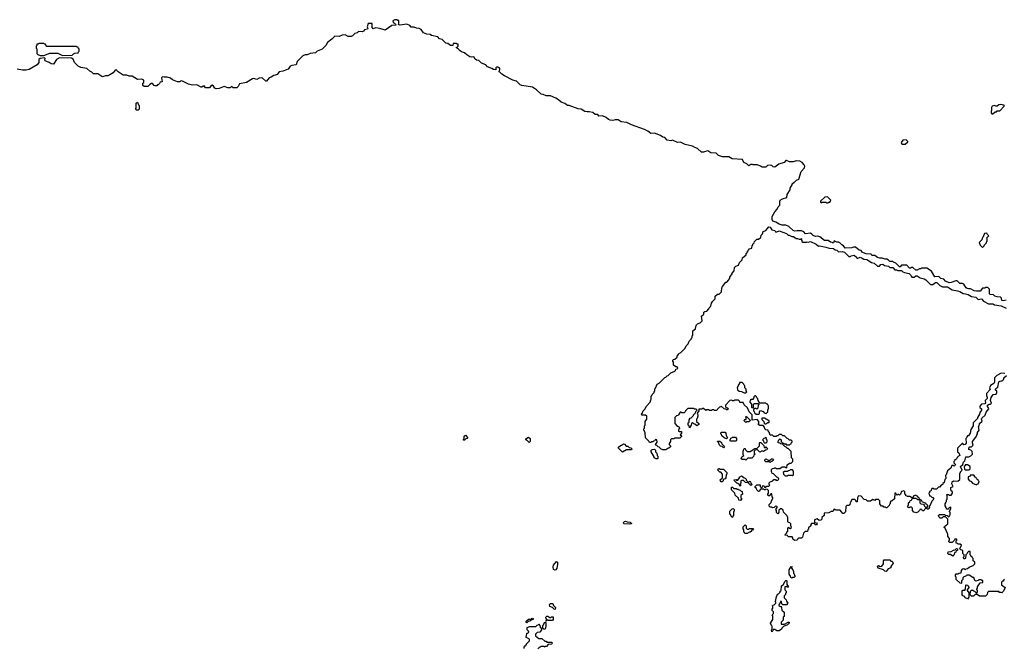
# Model space of a CAD drawing. Extents: x 2776963 to 2884430, y 684484 to 829250.
# Tile 243 of 256: x 2838509 to 2851779, y 820776 to 829250. Entities that reach past the tile are written whole.
import ezdxf

# ---------------------------------------------------------------- set-up
doc = ezdxf.new("R2010")
doc.units = 0

msp = doc.modelspace()

# ---------------------------------------------------------------- linework, layer by layer
at = {"layer": '0CON20XD'}
for points in [[(2849202, 826342), (2849185, 826360), (2849165, 826370), (2849100, 826365), (2849075, 826392), (2849045, 826402), (2848986, 826404), (2848955, 826398), (2848935, 826408), (2848873, 826463), (2848835, 826478), (2848785, 826480), (2848745, 826494), (2848702, 826522), (2848660, 826535), (2848652, 826555), (2848652, 826595), (2848685, 826660), (2848720, 826695), (2848732, 826725), (2848752, 826748), (2848752, 826795), (2848760, 826815), (2848790, 826835), (2848850, 826855), (2848852, 826895), (2848892, 826958), (2848895, 826980), (2848920, 827025), (2848920, 827035), (2848945, 827060), (2848958, 827062), (2848980, 827085), (2849008, 827102), (2849042, 827205), (2849088, 827255), (2849090, 827275), (2849080, 827295), (2849053, 827323), (2849022, 827342), (2848975, 827348), (2848935, 827334), (2848886, 827334), (2848845, 827352), (2848835, 827350), (2848810, 827325), (2848739, 827301), (2848685, 827263), (2848665, 827267), (2848644, 827284), (2848625, 827291), (2848586, 827284), (2848563, 827263), (2848515, 827262), (2848494, 827274), (2848454, 827294), (2848395, 827292), (2848385, 827300), (2848365, 827300), (2848335, 827280), (2848308, 827308), (2848270, 827325), (2848250, 827365), (2848110, 827375), (2848065, 827401), (2847982, 827402), (2847925, 827420), (2847895, 827451), (2847825, 827454), (2847785, 827480), (2847750, 827475), (2847725, 827464), (2847700, 827465), (2847643, 827513), (2847608, 827525), (2847575, 827544), (2847476, 827566), (2847415, 827599), (2847375, 827594), (2847305, 827624), (2847285, 827617), (2847235, 827627), (2847205, 827660), (2847175, 827668), (2847147, 827687), (2847065, 827719), (2847015, 827717), (2846975, 827749), (2846931, 827771), (2846754, 827834), (2846693, 827863), (2846615, 827872), (2846575, 827902), (2846535, 827900), (2846505, 827891), (2846465, 827894), (2846445, 827904), (2846415, 827931), (2846362, 827952), (2846315, 827948), (2846300, 827970), (2846265, 827974), (2846235, 828001), (2846185, 828010), (2846155, 828006), (2846126, 828014), (2846075, 828043), (2846035, 828049), (2845915, 828091), (2845890, 828095), (2845855, 828121), (2845805, 828136), (2845770, 828170), (2845734, 828194), (2845665, 828222), (2845605, 828224), (2845565, 828240), (2845535, 828244), (2845475, 828304), (2845421, 828341), (2845275, 828362), (2845255, 828372), (2845205, 828421), (2845155, 828434), (2845045, 828494), (2845006, 828516), (2844982, 828542), (2844972, 828545), (2844970, 828555), (2844982, 828575), (2844978, 828598), (2844965, 828600), (2844955, 828610), (2844935, 828610), (2844928, 828602), (2844926, 828574), (2844895, 828577), (2844874, 828594), (2844812, 828615), (2844790, 828640), (2844732, 828665), (2844698, 828698), (2844665, 828703), (2844647, 828717), (2844628, 828748), (2844595, 828744), (2844575, 828751), (2844533, 828775), (2844504, 828804), (2844465, 828817), (2844445, 828830), (2844418, 828858), (2844395, 828870), (2844393, 828877), (2844408, 828882), (2844420, 828895), (2844418, 828918), (2844405, 828920), (2844395, 828930), (2844352, 828928), (2844345, 828900), (2844315, 828904), (2844279, 828929), (2844253, 828935), (2844202, 828982), (2844165, 828994), (2844145, 829020), (2844060, 829035), (2844042, 829052), (2843995, 829053), (2843950, 829075), (2843918, 829118), (2843892, 829132), (2843855, 829134), (2843825, 829148), (2843785, 829150), (2843765, 829172), (2843725, 829190), (2843634, 829174), (2843612, 829185), (2843620, 829205), (2843618, 829238), (2843605, 829240), (2843595, 829250), (2843565, 829250), (2843540, 829235), (2843542, 829212), (2843560, 829205), (2843575, 829190), (2843578, 829175), (2843525, 829172), (2843478, 829142), (2843435, 829110), (2843363, 829133), (2843305, 829138), (2843275, 829128), (2843258, 829145), (2843258, 829198), (2843205, 829200), (2843190, 829155), (2843200, 829135), (2843196, 829124), (2843156, 829114), (2843143, 829097), (2843125, 829088), (2843075, 829092), (2843055, 829073), (2843025, 829062), (2842995, 829032), (2842975, 829022), (2842935, 829022), (2842894, 829044), (2842855, 829042), (2842815, 829023), (2842755, 829028), (2842714, 828986), (2842656, 828944), (2842636, 828904), (2842585, 828852), (2842516, 828824), (2842495, 828803), (2842425, 828793), (2842385, 828774), (2842355, 828774), (2842326, 828764), (2842250, 828685), (2842235, 828642), (2842177, 828633), (2842156, 828624), (2842127, 828585), (2842106, 828574), (2842055, 828554), (2842005, 828549), (2841987, 828525), (2841985, 828512), (2841935, 828498), (2841898, 828475), (2841872, 828468), (2841837, 828423), (2841825, 828420), (2841776, 828466), (2841738, 828462), (2841706, 828444), (2841665, 828458), (2841646, 828454), (2841565, 828404), (2841470, 828385), (2841455, 828350), (2841435, 828332), (2841385, 828330), (2841365, 828350), (2841347, 828333), (2841315, 828332), (2841265, 828350), (2841195, 828323), (2841155, 828320), (2841140, 828325), (2841123, 828353), (2841105, 828368), (2841090, 828365), (2841065, 828330), (2841015, 828332), (2840995, 828360), (2840980, 828355), (2840965, 828340), (2840955, 828340), (2840895, 828370), (2840837, 828367), (2840785, 828383), (2840695, 828427), (2840677, 828423), (2840665, 828414), (2840635, 828411), (2840567, 828437), (2840542, 828462), (2840495, 828476), (2840455, 828474), (2840435, 828480), (2840420, 828465), (2840427, 828413), (2840402, 828408), (2840395, 828390), (2840375, 828370), (2840365, 828370), (2840355, 828360), (2840335, 828360), (2840320, 828365), (2840298, 828388), (2840285, 828390), (2840262, 828378), (2840235, 828350), (2840185, 828350), (2840170, 828365), (2840170, 828395), (2840180, 828405), (2840180, 828435), (2840175, 828440), (2840155, 828448), (2840095, 828442), (2840025, 828489), (2839985, 828490), (2839955, 828504), (2839905, 828502), (2839838, 828545), (2839818, 828565), (2839812, 828572), (2839795, 828570), (2839767, 828535), (2839722, 828505), (2839695, 828494), (2839665, 828494), (2839625, 828480), (2839615, 828482), (2839562, 828522), (2839505, 828522), (2839483, 828543), (2839453, 828555), (2839415, 828592), (2839335, 828606), (2839295, 828624), (2839246, 828675), (2839229, 828719), (2839205, 828730), (2839045, 828738), (2839006, 828714), (2838965, 828650), (2838935, 828653), (2838904, 828674), (2838852, 828695), (2838848, 828705), (2838853, 828725), (2838845, 828737), (2838785, 828729), (2838768, 828712), (2838766, 828675), (2838745, 828641), (2838635, 828578), (2838595, 828571), (2838545, 828571), (2838475, 828584)], [(2838785, 828767), (2838833, 828767), (2838915, 828798), (2839025, 828798), (2839087, 828767), (2839215, 828770), (2839232, 828788), (2839253, 828797), (2839298, 828802), (2839302, 828818), (2839310, 828825), (2839310, 828855), (2839302, 828862), (2839298, 828878), (2839285, 828880), (2839275, 828890), (2838875, 828890), (2838860, 828905), (2838858, 828918), (2838845, 828920), (2838835, 828930), (2838765, 828930), (2838758, 828922), (2838742, 828918), (2838738, 828902), (2838730, 828895), (2838730, 828865), (2838740, 828855), (2838740, 828795), (2838755, 828780), (2838785, 828767)], [(2840105, 828030), (2840085, 828030), (2840070, 828045), (2840080, 828055), (2840080, 828125), (2840095, 828140), (2840112, 828102), (2840120, 828095), (2840120, 828045), (2840105, 828030)], [(2851625, 827980), (2851655, 828010), (2851675, 828010), (2851685, 828020), (2851718, 828022), (2851778, 828082), (2851778, 828098), (2851725, 828108), (2851705, 828100), (2851685, 828082), (2851665, 828082), (2851645, 828092), (2851617, 828083), (2851608, 828065), (2851608, 828025), (2851600, 828015), (2851600, 827995), (2851612, 827982), (2851625, 827980)], [(2850445, 827570), (2850478, 827602), (2850478, 827608), (2850455, 827630), (2850412, 827628), (2850390, 827595), (2850392, 827582), (2850405, 827570), (2850445, 827570)], [(2849405, 826780), (2849412, 826788), (2849428, 826792), (2849438, 826802), (2849440, 826815), (2849395, 826860), (2849362, 826858), (2849300, 826805), (2849302, 826792), (2849315, 826780), (2849325, 826790), (2849375, 826790), (2849385, 826780), (2849405, 826780)], [(2847850, 825455), (2847880, 825485), (2847880, 825525), (2847915, 825548), (2847935, 825550), (2847968, 825582), (2847970, 825635), (2847978, 825642), (2847980, 825655), (2848025, 825710), (2848038, 825712), (2848068, 825742), (2848072, 825758), (2848078, 825762), (2848082, 825778), (2848110, 825825), (2848110, 825835), (2848140, 825865), (2848142, 825908), (2848162, 825928), (2848198, 825942), (2848212, 825978), (2848248, 826012), (2848252, 826038), (2848298, 826082), (2848302, 826098), (2848308, 826102), (2848312, 826118), (2848328, 826132), (2848330, 826145), (2848345, 826160), (2848378, 826172), (2848380, 826205), (2848388, 826212), (2848390, 826225), (2848408, 826242), (2848412, 826258), (2848445, 826290), (2848465, 826290), (2848498, 826312), (2848500, 826345), (2848518, 826362), (2848530, 826395), (2848565, 826410), (2848605, 826456), (2848625, 826452), (2848648, 826418), (2848685, 826408), (2848695, 826390), (2848715, 826390), (2848745, 826402), (2848845, 826366), (2848865, 826347), (2848880, 826345), (2848915, 826327), (2848940, 826325), (2848975, 826302), (2848992, 826302), (2849015, 826290), (2849040, 826290), (2849045, 826298), (2849040, 826285), (2849050, 826275), (2849052, 826262), (2849065, 826250), (2849115, 826250), (2849124, 826256), (2849135, 826252), (2849168, 826258), (2849245, 826226), (2849275, 826198), (2849295, 826200), (2849375, 826184), (2849418, 826168), (2849475, 826166), (2849499, 826149), (2849520, 826145), (2849545, 826120), (2849595, 826127), (2849625, 826117), (2849685, 826057), (2849705, 826058), (2849715, 826067), (2849755, 826077), (2849790, 826045), (2849795, 826030), (2849835, 826047), (2849865, 826037), (2849885, 826020), (2849926, 826016), (2849988, 825978), (2850027, 825967), (2850068, 825928), (2850095, 825928), (2850115, 825948), (2850142, 825952), (2850165, 825938), (2850217, 825927), (2850235, 825910), (2850275, 825908), (2850305, 825880), (2850325, 825880), (2850345, 825870), (2850395, 825870), (2850412, 825852), (2850435, 825840), (2850495, 825828), (2850515, 825810), (2850522, 825792), (2850535, 825780), (2850565, 825780), (2850585, 825798), (2850603, 825797), (2850645, 825770), (2850700, 825755), (2850720, 825745), (2850785, 825680), (2850815, 825680), (2850850, 825705), (2850870, 825705), (2850908, 825668), (2850948, 825648), (2851015, 825648), (2851078, 825608), (2851150, 825595), (2851180, 825585), (2851225, 825558), (2851255, 825556), (2851290, 825545), (2851335, 825518), (2851395, 825508), (2851425, 825480), (2851470, 825485), (2851498, 825455), (2851565, 825420), (2851625, 825420), (2851648, 825408), (2851735, 825392), (2851805, 825360)], [(2851485, 826180), (2851508, 826202), (2851510, 826215), (2851538, 826242), (2851540, 826255), (2851550, 826265), (2851550, 826295), (2851540, 826305), (2851570, 826335), (2851552, 826352), (2851545, 826370), (2851512, 826368), (2851490, 826315), (2851480, 826305), (2851478, 826282), (2851440, 826245), (2851452, 826212), (2851485, 826180)], [(2851805, 825468), (2851765, 825458), (2851745, 825463), (2851740, 825495), (2851728, 825508), (2851685, 825512), (2851650, 825525), (2851635, 825540), (2851590, 825545), (2851580, 825555), (2851580, 825615), (2851555, 825640), (2851525, 825640), (2851515, 825630), (2851485, 825630), (2851455, 825590), (2851405, 825588), (2851372, 825595), (2851322, 825622), (2851297, 825623), (2851280, 825625), (2851267, 825637), (2851245, 825660), (2851233, 825683), (2851215, 825693), (2851180, 825695), (2851145, 825730), (2851125, 825730), (2851065, 825708), (2851034, 825704), (2850985, 825723), (2850965, 825750), (2850923, 825763), (2850895, 825790), (2850845, 825784), (2850798, 825858), (2850735, 825900), (2850665, 825900), (2850655, 825890), (2850635, 825890), (2850606, 825874), (2850585, 825873), (2850545, 825910), (2850525, 825910), (2850515, 825900), (2850502, 825902), (2850465, 825940), (2850395, 825940), (2850375, 825920), (2850365, 825920), (2850318, 825968), (2850285, 825980), (2850275, 825990), (2850235, 825992), (2850219, 826009), (2850195, 826022), (2850175, 826020), (2850133, 826033), (2850100, 826035), (2850070, 826045), (2850035, 826072), (2849995, 826070), (2849985, 826090), (2849917, 826093), (2849880, 826105), (2849862, 826115), (2849848, 826138), (2849825, 826143), (2849775, 826183), (2849745, 826183), (2849724, 826174), (2849635, 826172), (2849613, 826203), (2849590, 826215), (2849564, 826244), (2849545, 826253), (2849523, 826253), (2849485, 826270), (2849478, 826242), (2849465, 826240), (2849458, 826248), (2849435, 826252), (2849405, 826272), (2849354, 826274), (2849292, 826322), (2849265, 826330), (2849233, 826327), (2849202, 826342)], [(2850695, 822630), (2850675, 822630), (2850668, 822648), (2850645, 822650), (2850638, 822632), (2850615, 822610), (2850585, 822600), (2850578, 822608), (2850562, 822612), (2850542, 822632), (2850540, 822665), (2850528, 822678), (2850505, 822680), (2850495, 822670), (2850482, 822672), (2850480, 822695), (2850490, 822705), (2850490, 822735), (2850508, 822752), (2850512, 822768), (2850528, 822772), (2850540, 822800), (2850505, 822820), (2850475, 822820), (2850468, 822828), (2850452, 822832), (2850450, 822845), (2850440, 822855), (2850440, 822885), (2850425, 822900), (2850392, 822888), (2850378, 822852), (2850365, 822840), (2850355, 822850), (2850345, 822850), (2850335, 822840), (2850322, 822852), (2850318, 822868), (2850302, 822868), (2850298, 822792), (2850268, 822762), (2850252, 822758), (2850242, 822748), (2850240, 822725), (2850232, 822718), (2850228, 822702), (2850195, 822670), (2850185, 822670), (2850175, 822680), (2850155, 822680), (2850145, 822690), (2850122, 822692), (2850100, 822725), (2850100, 822765), (2850085, 822780), (2850045, 822780), (2850035, 822770), (2850005, 822780), (2849975, 822760), (2849935, 822760), (2849918, 822778), (2849892, 822782), (2849848, 822828), (2849815, 822830), (2849800, 822805), (2849798, 822752), (2849782, 822752), (2849778, 822768), (2849765, 822780), (2849725, 822780), (2849708, 822742), (2849700, 822735), (2849698, 822712), (2849685, 822700), (2849655, 822700), (2849642, 822688), (2849640, 822615), (2849618, 822592), (2849602, 822592), (2849565, 822640), (2849505, 822640), (2849498, 822648), (2849485, 822650), (2849468, 822622), (2849445, 822620), (2849415, 822600), (2849352, 822598), (2849350, 822565), (2849322, 822538), (2849320, 822515), (2849308, 822502), (2849285, 822500), (2849255, 822520), (2849222, 822508), (2849222, 822472), (2849248, 822468), (2849258, 822452), (2849248, 822442), (2849235, 822440), (2849215, 822460), (2849182, 822458), (2849170, 822445), (2849170, 822425), (2849142, 822398), (2849138, 822382), (2849132, 822378), (2849128, 822352), (2849095, 822350), (2849072, 822328), (2849060, 822275), (2849045, 822260), (2849005, 822260), (2848992, 822248), (2848988, 822235), (2848955, 822231), (2848930, 822245), (2848930, 822265), (2848918, 822278), (2848865, 822280), (2848858, 822298), (2848825, 822300), (2848820, 822305), (2848848, 822332), (2848850, 822345), (2848860, 822355), (2848862, 822398), (2848875, 822410), (2848880, 822395), (2848895, 822390), (2848910, 822405), (2848908, 822418), (2848900, 822425), (2848900, 822455), (2848888, 822468), (2848872, 822472), (2848862, 822482), (2848860, 822545), (2848852, 822552), (2848848, 822568), (2848802, 822612), (2848798, 822638), (2848778, 822658), (2848762, 822658), (2848742, 822638), (2848740, 822605), (2848725, 822590), (2848710, 822605), (2848710, 822635), (2848700, 822645), (2848720, 822675), (2848718, 822688), (2848695, 822690), (2848678, 822672), (2848655, 822670), (2848648, 822678), (2848625, 822680), (2848612, 822692), (2848610, 822715), (2848638, 822742), (2848640, 822765), (2848660, 822795), (2848658, 822808), (2848650, 822815), (2848648, 822858), (2848632, 822858), (2848622, 822848), (2848618, 822832), (2848595, 822830), (2848590, 822855), (2848600, 822865), (2848600, 822905), (2848588, 822918), (2848565, 822920), (2848558, 822912), (2848545, 822910), (2848535, 822920), (2848495, 822920), (2848482, 822908), (2848478, 822892), (2848465, 822890), (2848442, 822912), (2848438, 822928), (2848420, 822945), (2848422, 822958), (2848445, 822980), (2848488, 822978), (2848490, 822955), (2848505, 822940), (2848518, 822952), (2848525, 822970), (2848538, 822968), (2848545, 822950), (2848565, 822950), (2848575, 822960), (2848605, 822960), (2848620, 822975), (2848610, 822985), (2848610, 823005), (2848622, 823018), (2848658, 823032), (2848675, 823050), (2848695, 823050), (2848705, 823040), (2848728, 823042), (2848740, 823055), (2848738, 823068), (2848728, 823078), (2848712, 823082), (2848668, 823128), (2848652, 823132), (2848648, 823148), (2848640, 823155), (2848642, 823188), (2848655, 823200), (2848678, 823202), (2848685, 823210), (2848698, 823208), (2848705, 823200), (2848755, 823200), (2848785, 823220), (2848825, 823220), (2848832, 823212), (2848845, 823210), (2848850, 823215), (2848852, 823248), (2848885, 823270), (2848908, 823272), (2848930, 823295), (2848930, 823325), (2848910, 823345), (2848908, 823428), (2848868, 823468), (2848855, 823470), (2848838, 823488), (2848820, 823495), (2848788, 823528), (2848765, 823530), (2848755, 823540), (2848730, 823545), (2848730, 823565), (2848738, 823572), (2848742, 823588), (2848755, 823600), (2848770, 823585), (2848772, 823562), (2848792, 823542), (2848805, 823540), (2848815, 823530), (2848835, 823530), (2848845, 823520), (2848885, 823520), (2848892, 823528), (2848908, 823532), (2848912, 823548), (2848920, 823555), (2848918, 823568), (2848905, 823580), (2848882, 823582), (2848868, 823598), (2848852, 823602), (2848818, 823638), (2848792, 823642), (2848775, 823660), (2848745, 823660), (2848728, 823642), (2848712, 823638), (2848705, 823630), (2848675, 823630), (2848655, 823650), (2848625, 823650), (2848608, 823688), (2848600, 823695), (2848598, 823718), (2848565, 823720), (2848550, 823735), (2848548, 823758), (2848528, 823778), (2848485, 823780), (2848460, 823795), (2848470, 823805), (2848470, 823835), (2848448, 823858), (2848382, 823852), (2848380, 823925), (2848340, 823965), (2848318, 824018), (2848275, 824060), (2848258, 824088), (2848215, 824090), (2848208, 824108), (2848195, 824120), (2848145, 824120), (2848135, 824110), (2848115, 824110), (2848105, 824120), (2848082, 824118), (2848020, 824055), (2848022, 824032), (2848032, 824022), (2848048, 824018), (2848060, 824005), (2848045, 823990), (2848035, 823990), (2848025, 824000), (2848002, 824002), (2847965, 824040), (2847958, 824032), (2847942, 824028), (2847912, 823998), (2847905, 823980), (2847875, 823980), (2847865, 823990), (2847845, 823990), (2847835, 823980), (2847805, 823980), (2847795, 823990), (2847765, 823990), (2847755, 823980), (2847725, 824010), (2847712, 824008), (2847705, 824000), (2847662, 823998), (2847660, 823975), (2847640, 823945), (2847642, 823932), (2847650, 823925), (2847650, 823905), (2847640, 823875), (2847630, 823865), (2847630, 823835), (2847660, 823805), (2847660, 823795), (2847633, 823773), (2847608, 823798), (2847595, 823800), (2847575, 823820), (2847562, 823808), (2847560, 823785), (2847535, 823750), (2847530, 823775), (2847520, 823785), (2847520, 823815), (2847530, 823825), (2847530, 823855), (2847545, 823880), (2847558, 823882), (2847588, 823912), (2847590, 823925), (2847618, 823952), (2847622, 823968), (2847640, 823985), (2847628, 823998), (2847605, 824000), (2847595, 824010), (2847515, 824010), (2847482, 823978), (2847480, 823965), (2847465, 823950), (2847435, 823950), (2847425, 823960), (2847412, 823958), (2847388, 823922), (2847378, 823912), (2847362, 823908), (2847340, 823885), (2847340, 823805), (2847372, 823772), (2847388, 823768), (2847398, 823758), (2847400, 823735), (2847390, 823725), (2847390, 823705), (2847395, 823700), (2847428, 823698), (2847430, 823675), (2847410, 823655), (2847428, 823638), (2847428, 823632), (2847405, 823610), (2847335, 823610), (2847325, 823600), (2847292, 823598), (2847280, 823585), (2847278, 823562), (2847260, 823535), (2847262, 823522), (2847280, 823505), (2847278, 823492), (2847258, 823472), (2847242, 823468), (2847218, 823452), (2847175, 823450), (2847168, 823458), (2847155, 823460), (2847128, 823488), (2847112, 823492), (2847098, 823508), (2847082, 823512), (2847080, 823525), (2847100, 823555), (2847098, 823588), (2847075, 823590), (2847068, 823572), (2847052, 823568), (2847045, 823560), (2847025, 823560), (2847015, 823550), (2846995, 823550), (2846988, 823568), (2846942, 823612), (2846940, 823685), (2846920, 823715), (2846920, 823735), (2846930, 823745), (2846930, 823775), (2846940, 823785), (2846940, 823835), (2846960, 823865), (2846960, 823905), (2846945, 823920), (2846895, 823920), (2846890, 823935), (2846898, 823942), (2846910, 823975), (2846938, 824002), (2846950, 824035), (2847008, 824092), (2847013, 824127), (2847020, 824135), (2847020, 824175), (2847028, 824182), (2847032, 824198), (2847058, 824222), (2847062, 824238), (2847070, 824245), (2847070, 824275), (2847078, 824282), (2847100, 824335), (2847128, 824352), (2847202, 824428), (2847218, 824432), (2847235, 824450), (2847248, 824452), (2847285, 824490), (2847338, 824512), (2847348, 824522), (2847352, 824538), (2847368, 824542), (2847378, 824552), (2847368, 824568), (2847352, 824572), (2847322, 824592), (2847320, 824635), (2847310, 824645), (2847312, 824658), (2847322, 824668), (2847338, 824672), (2847368, 824702), (2847370, 824715), (2847390, 824735), (2847390, 824745), (2847418, 824762), (2847478, 824822), (2847490, 824855), (2847518, 824882), (2847530, 824915), (2847558, 824942), (2847562, 824958), (2847570, 824965), (2847573, 824987), (2847580, 824995), (2847580, 825055), (2847618, 825082), (2847620, 825115), (2847628, 825122), (2847632, 825138), (2847642, 825148), (2847678, 825162), (2847708, 825192), (2847700, 825255), (2847728, 825282), (2847730, 825305), (2847742, 825318), (2847768, 825322), (2847798, 825352), (2847800, 825365), (2847818, 825382), (2847822, 825398), (2847830, 825405), (2847832, 825428), (2847850, 825455)], [(2848295, 824220), (2848310, 824235), (2848300, 824245), (2848298, 824268), (2848280, 824285), (2848280, 824315), (2848272, 824322), (2848268, 824338), (2848245, 824360), (2848212, 824358), (2848210, 824345), (2848190, 824325), (2848188, 824302), (2848180, 824295), (2848182, 824262), (2848205, 824240), (2848237, 824237), (2848275, 824220), (2848295, 824220)], [(2851785, 824480), (2851737, 824483), (2851678, 824452), (2851657, 824433), (2851648, 824422), (2851648, 824365), (2851638, 824345), (2851592, 824318), (2851580, 824285), (2851587, 824263), (2851538, 824212), (2851540, 824175), (2851550, 824165), (2851550, 824155), (2851548, 824145), (2851520, 824115), (2851527, 824083), (2851517, 824073), (2851472, 824068), (2851448, 824042), (2851450, 824020), (2851470, 824005), (2851470, 823985), (2851450, 823955), (2851447, 823933), (2851420, 823885), (2851420, 823875), (2851360, 823815), (2851360, 823775), (2851330, 823725), (2851320, 823675), (2851298, 823642), (2851285, 823640), (2851272, 823628), (2851270, 823615), (2851260, 823605), (2851265, 823540), (2851250, 823525), (2851235, 823520), (2851218, 823538), (2851212, 823538), (2851150, 823475), (2851150, 823425), (2851165, 823410), (2851180, 823375), (2851162, 823368), (2851142, 823348), (2851140, 823335), (2851125, 823320), (2851112, 823318), (2851110, 823305), (2851100, 823295), (2851100, 823275), (2851120, 823255), (2851117, 823243), (2851105, 823230), (2851095, 823240), (2851072, 823238), (2851060, 823205), (2851012, 823168), (2850997, 823115), (2850988, 823105), (2850990, 823065), (2850978, 823052), (2850967, 823013), (2850952, 822998), (2850950, 822985), (2850932, 822978), (2850905, 822950), (2850892, 822948), (2850865, 822920), (2850835, 822920), (2850825, 822930), (2850802, 822928), (2850788, 822892), (2850772, 822888), (2850770, 822875), (2850760, 822865), (2850772, 822832), (2850785, 822830), (2850802, 822812), (2850815, 822810), (2850830, 822785), (2850802, 822758), (2850780, 822705), (2850760, 822685), (2850770, 822675), (2850768, 822662), (2850755, 822650), (2850745, 822650), (2850735, 822660), (2850715, 822660), (2850702, 822648), (2850695, 822630)], [(2851780, 821705), (2851770, 821695), (2851768, 821682), (2851755, 821680), (2851742, 821668), (2851742, 821632), (2851790, 821595), (2851770, 821545), (2851748, 821522), (2851735, 821530), (2851715, 821530), (2851705, 821540), (2851565, 821540), (2851552, 821528), (2851548, 821502), (2851525, 821480), (2851445, 821480), (2851415, 821500), (2851385, 821500), (2851365, 821480), (2851335, 821480), (2851320, 821495), (2851322, 821548), (2851335, 821560), (2851355, 821560), (2851362, 821552), (2851378, 821548), (2851402, 821522), (2851408, 821522), (2851420, 821535), (2851420, 821555), (2851410, 821565), (2851410, 821575), (2851420, 821585), (2851420, 821605), (2851452, 821658), (2851488, 821662), (2851488, 821688), (2851475, 821690), (2851465, 821700), (2851435, 821700), (2851428, 821692), (2851395, 821680), (2851382, 821692), (2851368, 821728), (2851355, 821730), (2851305, 821760), (2851275, 821760), (2851268, 821752), (2851232, 821738), (2851220, 821725), (2851218, 821702), (2851200, 821685), (2851200, 821655), (2851195, 821650), (2851182, 821652), (2851130, 821705), (2851130, 821735), (2851120, 821745), (2851120, 821765), (2851132, 821778), (2851155, 821780), (2851165, 821790), (2851198, 821792), (2851200, 821825), (2851222, 821848), (2851235, 821850), (2851242, 821842), (2851255, 821840), (2851262, 821848), (2851285, 821850), (2851305, 821870), (2851358, 821892), (2851380, 821915), (2851380, 821935), (2851360, 821955), (2851360, 821985), (2851350, 821995), (2851348, 822008), (2851332, 822012), (2851330, 822025), (2851320, 822035), (2851320, 822080), (2851295, 822080), (2851282, 822068), (2851278, 822052), (2851260, 822035), (2851258, 821992), (2851245, 821980), (2851232, 821982), (2851230, 822005), (2851240, 822015), (2851240, 822035), (2851220, 822055), (2851218, 822088), (2851208, 822098), (2851192, 822102), (2851180, 822115), (2851200, 822165), (2851185, 822180), (2851155, 822180), (2851148, 822188), (2851132, 822192), (2851130, 822225), (2851140, 822235), (2851138, 822248), (2851112, 822248), (2851108, 822232), (2851075, 822200), (2851045, 822200), (2851032, 822212), (2851030, 822225), (2851040, 822235), (2851040, 822255), (2851020, 822285), (2851020, 822315), (2851012, 822322), (2850980, 822395), (2850970, 822405), (2850972, 822418), (2851020, 822455), (2851020, 822515), (2850985, 822550), (2850955, 822550), (2850938, 822532), (2850915, 822530), (2850902, 822542), (2850892, 822565), (2850905, 822578), (2850975, 822580), (2850985, 822570), (2851008, 822568), (2851025, 822550), (2851038, 822552), (2851040, 822565), (2851050, 822575), (2851050, 822605), (2851040, 822615), (2851040, 822625), (2851060, 822655), (2851060, 822680), (2851032, 822668), (2851025, 822650), (2851002, 822652), (2851000, 822665), (2850990, 822675), (2850990, 822685), (2850980, 822695), (2850980, 822725), (2850990, 822735), (2850990, 822745), (2851000, 822755), (2851000, 822775), (2851010, 822785), (2851010, 822825), (2851003, 822847), (2851025, 822850), (2851035, 822840), (2851065, 822840), (2851080, 822865), (2851080, 822885), (2851065, 822900), (2851060, 822915), (2851060, 822945), (2851090, 822955), (2851074, 822994), (2851075, 823020), (2851095, 823032), (2851155, 823030), (2851178, 823052), (2851180, 823135), (2851190, 823145), (2851190, 823155), (2851210, 823175), (2851190, 823225), (2851218, 823252), (2851230, 823285), (2851248, 823302), (2851262, 823358), (2851302, 823358), (2851328, 823372), (2851350, 823395), (2851348, 823428), (2851328, 823448), (2851300, 823455), (2851300, 823475), (2851315, 823490), (2851338, 823492), (2851360, 823515), (2851350, 823545), (2851352, 823565), (2851408, 823642), (2851410, 823655), (2851420, 823665), (2851420, 823685), (2851440, 823715), (2851432, 823765), (2851440, 823775), (2851445, 823808), (2851482, 823838), (2851473, 823865), (2851475, 823880), (2851522, 823918), (2851535, 823960), (2851570, 824005), (2851568, 824018), (2851552, 824035), (2851552, 824055), (2851574, 824066), (2851592, 824068), (2851608, 824082), (2851593, 824115), (2851603, 824157), (2851630, 824195), (2851668, 824202), (2851680, 824225), (2851680, 824245), (2851665, 824250), (2851660, 824265), (2851665, 824280), (2851690, 824295), (2851705, 824370), (2851718, 824378), (2851745, 824380), (2851759, 824391), (2851772, 824405), (2851775, 824420), (2851810, 824455)], [(2848465, 823930), (2848478, 823942), (2848480, 823965), (2848495, 823980), (2848528, 823968), (2848542, 823952), (2848568, 823942), (2848590, 823965), (2848590, 823995), (2848600, 824005), (2848600, 824045), (2848592, 824052), (2848588, 824068), (2848572, 824072), (2848565, 824080), (2848482, 824082), (2848460, 824115), (2848458, 824138), (2848442, 824152), (2848438, 824168), (2848428, 824178), (2848415, 824180), (2848402, 824168), (2848400, 824145), (2848388, 824132), (2848365, 824130), (2848352, 824118), (2848350, 824095), (2848370, 824065), (2848370, 824025), (2848375, 824020), (2848398, 824022), (2848400, 824065), (2848412, 824078), (2848468, 824078), (2848470, 824065), (2848460, 824055), (2848458, 824012), (2848445, 824000), (2848435, 824010), (2848415, 824010), (2848400, 823995), (2848400, 823975), (2848408, 823968), (2848412, 823952), (2848435, 823930), (2848465, 823930)], [(2848295, 823820), (2848270, 823845), (2848282, 823858), (2848298, 823862), (2848300, 823885), (2848290, 823895), (2848305, 823900), (2848360, 823845), (2848335, 823830), (2848305, 823830), (2848295, 823820)], [(2848565, 823800), (2848592, 823818), (2848608, 823822), (2848608, 823848), (2848592, 823852), (2848545, 823880), (2848512, 823878), (2848512, 823862), (2848540, 823835), (2848542, 823812), (2848552, 823802), (2848565, 823800)], [(2844505, 823580), (2844492, 823582), (2844490, 823595), (2844500, 823605), (2844500, 823635), (2844515, 823650), (2844550, 823615), (2844538, 823602), (2844522, 823598), (2844505, 823580)], [(2845375, 823550), (2845348, 823578), (2845330, 823585), (2845332, 823598), (2845365, 823620), (2845390, 823605), (2845390, 823565), (2845375, 823550)], [(2847995, 823480), (2847978, 823498), (2847955, 823500), (2847942, 823512), (2847928, 823548), (2847912, 823562), (2847912, 823568), (2847945, 823570), (2847968, 823548), (2847972, 823532), (2848010, 823495), (2847995, 823480)], [(2848035, 823600), (2848002, 823612), (2847972, 823642), (2847968, 823658), (2847960, 823665), (2847965, 823690), (2848015, 823690), (2848028, 823678), (2848030, 823645), (2848050, 823615), (2848035, 823600)], [(2848165, 823570), (2848095, 823570), (2848080, 823585), (2848088, 823592), (2848092, 823608), (2848108, 823612), (2848115, 823620), (2848155, 823620), (2848170, 823605), (2848170, 823575), (2848165, 823570)], [(2848565, 823540), (2848552, 823542), (2848542, 823552), (2848538, 823568), (2848520, 823585), (2848542, 823608), (2848558, 823612), (2848565, 823620), (2848570, 823595), (2848580, 823585), (2848580, 823555), (2848565, 823540)], [(2846635, 823420), (2846580, 823475), (2846580, 823485), (2846605, 823510), (2846618, 823512), (2846645, 823530), (2846658, 823528), (2846682, 823502), (2846705, 823500), (2846722, 823482), (2846745, 823480), (2846760, 823465), (2846755, 823450), (2846685, 823450), (2846635, 823420)], [(2847105, 823330), (2847085, 823330), (2847060, 823345), (2847058, 823358), (2847020, 823425), (2847020, 823445), (2847032, 823458), (2847065, 823460), (2847078, 823448), (2847080, 823425), (2847098, 823408), (2847100, 823375), (2847110, 823365), (2847110, 823335), (2847105, 823330)], [(2848295, 823310), (2848285, 823320), (2848245, 823320), (2848230, 823335), (2848238, 823342), (2848242, 823358), (2848270, 823375), (2848260, 823385), (2848260, 823435), (2848272, 823468), (2848288, 823468), (2848292, 823452), (2848315, 823430), (2848355, 823430), (2848415, 823470), (2848448, 823472), (2848480, 823505), (2848480, 823545), (2848485, 823550), (2848498, 823548), (2848538, 823508), (2848542, 823482), (2848555, 823480), (2848565, 823490), (2848588, 823468), (2848578, 823452), (2848562, 823448), (2848535, 823430), (2848522, 823432), (2848515, 823440), (2848485, 823420), (2848445, 823460), (2848438, 823452), (2848422, 823448), (2848410, 823435), (2848410, 823405), (2848420, 823395), (2848402, 823378), (2848398, 823362), (2848375, 823340), (2848322, 823338), (2848295, 823310)], [(2848625, 823280), (2848615, 823290), (2848565, 823290), (2848552, 823302), (2848550, 823315), (2848565, 823328), (2848595, 823310), (2848625, 823310), (2848642, 823328), (2848655, 823330), (2848668, 823312), (2848648, 823292), (2848632, 823288), (2848625, 823280)], [(2847975, 823020), (2847962, 823022), (2847952, 823032), (2847950, 823045), (2847980, 823075), (2847980, 823125), (2847958, 823148), (2847945, 823150), (2847920, 823175), (2847925, 823200), (2847938, 823198), (2847945, 823190), (2847995, 823190), (2848040, 823145), (2848040, 823125), (2848030, 823115), (2848028, 823072), (2848018, 823062), (2848002, 823058), (2847992, 823048), (2847988, 823032), (2847975, 823020)], [(2848925, 823100), (2848940, 823115), (2848940, 823165), (2848925, 823180), (2848895, 823180), (2848888, 823172), (2848865, 823170), (2848855, 823160), (2848815, 823160), (2848800, 823145), (2848802, 823122), (2848825, 823100), (2848855, 823100), (2848865, 823110), (2848915, 823110), (2848925, 823100)], [(2851305, 823180), (2851320, 823195), (2851318, 823228), (2851285, 823250), (2851252, 823248), (2851250, 823235), (2851240, 823225), (2851242, 823192), (2851255, 823180), (2851305, 823180)], [(2848215, 822960), (2848208, 822978), (2848188, 822998), (2848172, 823002), (2848142, 823032), (2848140, 823045), (2848165, 823050), (2848175, 823040), (2848188, 823042), (2848208, 823072), (2848212, 823088), (2848228, 823092), (2848235, 823100), (2848248, 823098), (2848272, 823072), (2848288, 823068), (2848298, 823058), (2848302, 823042), (2848322, 823022), (2848335, 823020), (2848348, 823028), (2848358, 823018), (2848362, 823002), (2848380, 822985), (2848365, 822970), (2848328, 823008), (2848292, 823012), (2848265, 823040), (2848235, 823040), (2848230, 823035), (2848230, 823005), (2848220, 822995), (2848222, 822982), (2848230, 822975), (2848215, 822960)], [(2851405, 822980), (2851412, 822988), (2851428, 822992), (2851440, 823025), (2851430, 823035), (2851428, 823048), (2851412, 823052), (2851408, 823068), (2851392, 823072), (2851388, 823088), (2851368, 823108), (2851325, 823110), (2851308, 823092), (2851292, 823088), (2851290, 823055), (2851312, 823032), (2851328, 823028), (2851352, 823002), (2851405, 822980)], [(2848225, 822770), (2848202, 822772), (2848198, 822798), (2848152, 822842), (2848148, 822868), (2848102, 822912), (2848102, 822948), (2848118, 822948), (2848135, 822930), (2848165, 822930), (2848175, 822920), (2848195, 822920), (2848202, 822912), (2848218, 822908), (2848232, 822892), (2848248, 822888), (2848250, 822855), (2848230, 822835), (2848230, 822805), (2848240, 822795), (2848225, 822770)], [(2850635, 822780), (2850640, 822785), (2850630, 822795), (2850628, 822808), (2850612, 822812), (2850608, 822828), (2850595, 822830), (2850585, 822840), (2850552, 822828), (2850550, 822815), (2850540, 822805), (2850540, 822800), (2850585, 822800), (2850615, 822780), (2850635, 822780)], [(2850745, 822680), (2850750, 822705), (2850732, 822712), (2850728, 822728), (2850672, 822752), (2850668, 822768), (2850640, 822780), (2850640, 822735), (2850652, 822722), (2850688, 822718), (2850700, 822705), (2850702, 822692), (2850715, 822680), (2850745, 822680)], [(2848105, 822540), (2848088, 822578), (2848080, 822585), (2848080, 822625), (2848112, 822658), (2848125, 822660), (2848140, 822645), (2848140, 822625), (2848130, 822615), (2848130, 822565), (2848105, 822540)], [(2846725, 822448), (2846655, 822454), (2846640, 822465), (2846660, 822485), (2846675, 822490), (2846695, 822480), (2846737, 822477), (2846755, 822460), (2846755, 822453), (2846725, 822448)], [(2848282, 822322), (2848278, 822338), (2848270, 822345), (2848270, 822375), (2848260, 822385), (2848260, 822415), (2848285, 822440), (2848298, 822428), (2848300, 822395), (2848315, 822380), (2848335, 822380), (2848345, 822390), (2848395, 822390), (2848400, 822385), (2848385, 822370), (2848372, 822368), (2848370, 822355), (2848355, 822340), (2848345, 822340), (2848315, 822322), (2848282, 822322)], [(2851085, 822020), (2851055, 822040), (2851032, 822042), (2851020, 822055), (2851022, 822078), (2851065, 822080), (2851095, 822100), (2851118, 822102), (2851135, 822120), (2851148, 822118), (2851148, 822092), (2851132, 822088), (2851128, 822072), (2851112, 822068), (2851098, 822032), (2851085, 822020)], [(2850185, 821813), (2850170, 821815), (2850152, 821832), (2850080, 821855), (2850070, 821885), (2850085, 821890), (2850105, 821880), (2850128, 821882), (2850150, 821915), (2850150, 821955), (2850162, 821968), (2850235, 821970), (2850252, 821952), (2850265, 821950), (2850278, 821938), (2850280, 821925), (2850252, 821878), (2850248, 821862), (2850212, 821848), (2850185, 821813)], [(2845715, 821830), (2845705, 821840), (2845700, 821875), (2845702, 821895), (2845745, 821948), (2845758, 821935), (2845757, 821907), (2845747, 821855), (2845735, 821832), (2845715, 821830)], [(2848915, 821720), (2848902, 821732), (2848898, 821748), (2848880, 821775), (2848880, 821835), (2848905, 821880), (2848920, 821875), (2848912, 821868), (2848910, 821855), (2848930, 821835), (2848932, 821822), (2848940, 821815), (2848940, 821785), (2848948, 821778), (2848950, 821755), (2848960, 821745), (2848948, 821732), (2848925, 821730), (2848915, 821720)], [(2848645, 821000), (2848640, 821025), (2848650, 821035), (2848650, 821075), (2848642, 821082), (2848630, 821115), (2848660, 821165), (2848660, 821215), (2848650, 821225), (2848670, 821245), (2848668, 821268), (2848650, 821285), (2848650, 821305), (2848660, 821315), (2848660, 821335), (2848650, 821345), (2848662, 821358), (2848678, 821362), (2848700, 821385), (2848698, 821398), (2848690, 821405), (2848700, 821425), (2848703, 821457), (2848722, 821505), (2848738, 821512), (2848758, 821532), (2848760, 821545), (2848770, 821555), (2848775, 821620), (2848798, 821632), (2848818, 821662), (2848820, 821675), (2848835, 821690), (2848845, 821690), (2848850, 821685), (2848850, 821635), (2848870, 821605), (2848865, 821600), (2848852, 821602), (2848845, 821610), (2848820, 821605), (2848820, 821565), (2848838, 821548), (2848840, 821525), (2848832, 821518), (2848828, 821502), (2848810, 821485), (2848810, 821455), (2848838, 821428), (2848842, 821412), (2848860, 821385), (2848845, 821360), (2848795, 821360), (2848780, 821375), (2848778, 821408), (2848765, 821410), (2848748, 821372), (2848740, 821365), (2848740, 821355), (2848752, 821342), (2848768, 821338), (2848778, 821328), (2848782, 821292), (2848810, 821265), (2848810, 821205), (2848800, 821195), (2848800, 821155), (2848772, 821128), (2848772, 821102), (2848815, 821100), (2848865, 821130), (2848878, 821128), (2848880, 821115), (2848855, 821090), (2848802, 821068), (2848782, 821048), (2848778, 821032), (2848745, 821010), (2848715, 821010), (2848685, 821030), (2848665, 821030), (2848658, 821012), (2848645, 821000)], [(2851285, 821440), (2851278, 821448), (2851262, 821452), (2851238, 821478), (2851222, 821482), (2851210, 821495), (2851210, 821545), (2851222, 821558), (2851245, 821560), (2851258, 821572), (2851260, 821625), (2851265, 821630), (2851288, 821628), (2851290, 821615), (2851300, 821605), (2851300, 821595), (2851280, 821565), (2851280, 821555), (2851300, 821525), (2851300, 821465), (2851285, 821440)], [(2845725, 821300), (2845712, 821302), (2845688, 821328), (2845655, 821340), (2845650, 821365), (2845665, 821378), (2845695, 821380), (2845702, 821352), (2845730, 821325), (2845725, 821300)], [(2845345, 821120), (2845330, 821135), (2845365, 821170), (2845405, 821170), (2845415, 821180), (2845428, 821178), (2845428, 821162), (2845412, 821158), (2845385, 821140), (2845362, 821138), (2845345, 821120)], [(2845605, 821140), (2845600, 821145), (2845610, 821150), (2845610, 821175), (2845602, 821182), (2845600, 821195), (2845615, 821210), (2845628, 821208), (2845655, 821190), (2845668, 821192), (2845675, 821200), (2845698, 821198), (2845700, 821165), (2845688, 821152), (2845635, 821150), (2845625, 821160), (2845605, 821140)], [(2845310, 820775), (2845310, 820795), (2845320, 820805), (2845322, 820818), (2845338, 820822), (2845340, 820835), (2845380, 820875), (2845378, 820898), (2845332, 820925), (2845340, 820945), (2845342, 820978), (2845358, 820982), (2845370, 820995), (2845368, 821008), (2845350, 821025), (2845350, 821055), (2845385, 821070), (2845465, 821070), (2845482, 821088), (2845498, 821092), (2845505, 821100), (2845520, 821085), (2845522, 821062), (2845540, 821045), (2845540, 821025), (2845518, 820992), (2845485, 820990), (2845462, 820968), (2845462, 820942), (2845505, 820910), (2845547, 820907), (2845585, 820870), (2845605, 820870), (2845615, 820860), (2845675, 820860), (2845690, 820845), (2845675, 820830), (2845632, 820828), (2845608, 820802), (2845592, 820798), (2845585, 820790), (2845575, 820800), (2845535, 820800), (2845525, 820790), (2845512, 820788), (2845492, 820768)], [(2845585, 821030), (2845572, 821032), (2845560, 821045), (2845560, 821085), (2845568, 821092), (2845580, 821125), (2845595, 821130), (2845600, 821125), (2845600, 821075), (2845597, 821053), (2845585, 821030)]]:
    msp.add_lwpolyline(points, dxfattribs=at)

doc.saveas('drawing.dxf')
